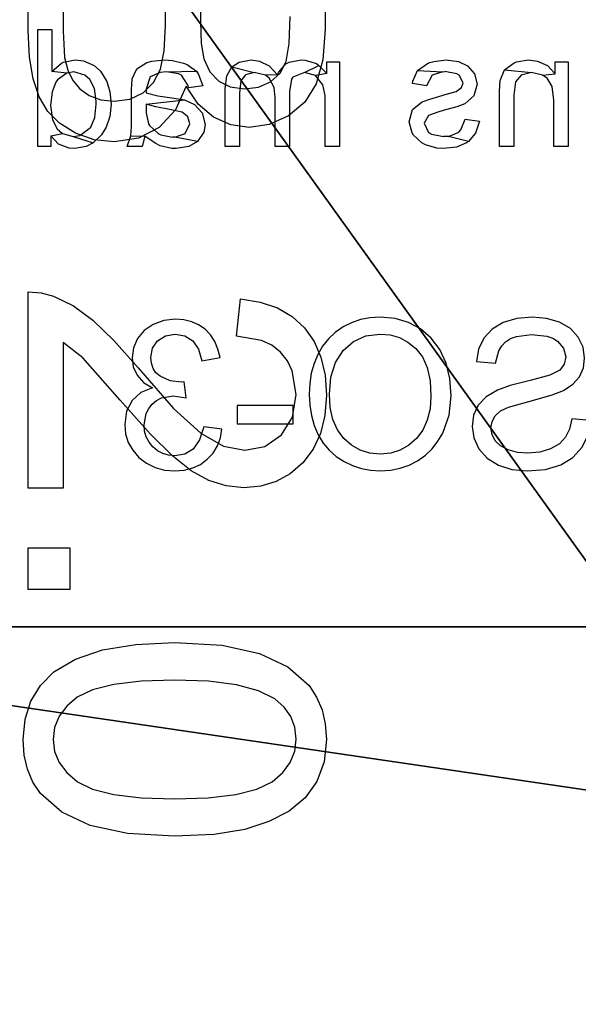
# Model space of a CAD drawing. Header units: millimetres. Extents: x 31 to 249, y 89 to 250.
# Tile 122 of 201: x 57.15 to 64.54, y 217.67 to 230.71. Entities that reach past the tile are written whole.
import ezdxf

# ---------------------------------------------------------------- set-up
doc = ezdxf.new("R2010")
doc.units = ezdxf.units.MM

# ---------------------------------------------------------------- blocks, each defined once
blk = doc.blocks.new('USB 2.0 CAT5 EXT')
for p, q in [((20.724, 10.624), (22.2, 10.624)), ((22.2, 10.624), (22.606, 10.594)), ((22.606, 10.594), (22.923, 10.504)), ((26.335, 10.476), (26.544, 10.567)), ((26.544, 10.567), (26.782, 10.622)), ((26.782, 10.622), (27.048, 10.64)), ((27.048, 10.64), (27.316, 10.62)), ((27.316, 10.62), (27.555, 10.561)), ((27.555, 10.561), (27.764, 10.463)), ((31.044, 10.51), (31.213, 10.582)), ((31.213, 10.582), (31.4, 10.625)), ((31.4, 10.625), (31.606, 10.64)), ((31.606, 10.64), (31.903, 10.608)), ((31.903, 10.608), (32.161, 10.512)), ((22.923, 10.504), (23.166, 10.353)), ((26.154, 10.349), (26.335, 10.476)), ((27.764, 10.463), (27.944, 10.326)), ((30.893, 10.409), (31.044, 10.51)), ((32.161, 10.512), (32.379, 10.357)), ((23.166, 10.353), (23.349, 10.137)), ((26.006, 10.187), (26.154, 10.349)), ((27.944, 10.326), (28.088, 10.16)), ((30.645, 10.13), (30.893, 10.409)), ((32.379, 10.357), (32.555, 10.145)), ((25.892, 9.992), (26.006, 10.187)), ((26.723, 10.188), (26.592, 10.122)), ((27.037, 10.24), (26.723, 10.188)), ((27.336, 10.191), (27.037, 10.24)), ((27.572, 10.043), (27.336, 10.191)), ((31.301, 10.17), (31.177, 10.082)), ((31.442, 10.223), (31.301, 10.17)), ((31.6, 10.24), (31.442, 10.223)), ((31.762, 10.22), (31.6, 10.24)), ((31.91, 10.16), (31.762, 10.22)), ((22.392, 10.146), (22.031, 10.16)), ((22.629, 10.105), (22.392, 10.146)), ((22.783, 10.026), (22.629, 10.105)), ((23.349, 10.137), (23.465, 9.883)), ((26.592, 10.122), (26.479, 10.031)), ((27.726, 9.823), (27.572, 10.043)), ((28.088, 10.16), (28.191, 9.975)), ((30.467, 9.753), (30.645, 10.13)), ((31.177, 10.082), (31.069, 9.958)), ((32.045, 10.061), (31.91, 10.16)), ((32.165, 9.921), (32.045, 10.061)), ((32.555, 10.145), (32.694, 9.879)), ((22.897, 9.901), (22.783, 10.026)), ((25.814, 9.763), (25.892, 9.992)), ((26.387, 9.916), (26.321, 9.781)), ((26.479, 10.031), (26.387, 9.916)), ((28.191, 9.975), (28.253, 9.771)), ((31.069, 9.958), (30.96, 9.741)), ((32.264, 9.72), (32.165, 9.921)), ((22.968, 9.74), (22.897, 9.901)), ((23.465, 9.883), (23.504, 9.618)), ((26.321, 9.781), (26.267, 9.451)), ((27.777, 9.559), (27.726, 9.823)), ((32.694, 9.879), (32.799, 9.56)), ((22.991, 9.556), (22.968, 9.74)), ((25.771, 9.502), (25.814, 9.763)), ((28.253, 9.771), (28.274, 9.548)), ((30.359, 9.26), (30.467, 9.753)), ((30.96, 9.741), (30.882, 9.447)), ((32.335, 9.439), (32.264, 9.72)), ((22.966, 9.367), (22.991, 9.556)), ((23.504, 9.618), (23.469, 9.373)), ((27.721, 9.277), (27.777, 9.559)), ((28.274, 9.548), (28.249, 9.314)), ((32.799, 9.56), (32.866, 9.155)), ((26.267, 9.451), (25.771, 9.502)), ((30.882, 9.447), (30.835, 9.077)), ((32.378, 9.075), (32.335, 9.439)), ((22.891, 9.213), (22.966, 9.367)), ((23.469, 9.373), (23.367, 9.143)), ((27.552, 8.978), (27.721, 9.277)), ((28.249, 9.314), (28.177, 9.084)), ((30.323, 8.63), (30.359, 9.26)), ((22.766, 9.095), (22.891, 9.213)), ((23.367, 9.143), (23.195, 8.942)), ((32.866, 9.155), (32.888, 8.63)), ((22.392, 8.983), (22.592, 9.017)), ((22.592, 9.017), (22.766, 9.095)), ((28.177, 9.084), (28.049, 8.85)), ((30.835, 9.077), (30.82, 8.63)), ((32.392, 8.63), (32.378, 9.075)), ((21.245, 8.971), (22.095, 8.971)), ((22.095, 8.971), (22.392, 8.983)), ((23.195, 8.942), (22.954, 8.783)), ((27.223, 8.616), (27.552, 8.978)), ((22.954, 8.783), (23.269, 8.642)), ((28.049, 8.85), (27.856, 8.604)), ((23.269, 8.642), (23.502, 8.427)), ((26.685, 8.145), (27.223, 8.616)), ((30.348, 8.115), (30.323, 8.63)), ((30.82, 8.63), (30.834, 8.187)), ((32.378, 8.188), (32.392, 8.63)), ((32.888, 8.63), (32.852, 8.005)), ((22.154, 8.507), (21.245, 8.507)), ((22.486, 8.491), (22.154, 8.507)), ((22.73, 8.441), (22.486, 8.491)), ((27.856, 8.604), (27.558, 8.304)), ((22.908, 8.351), (22.73, 8.441)), ((23.042, 8.213), (22.908, 8.351)), ((23.502, 8.427), (23.646, 8.152)), ((27.558, 8.304), (27.112, 7.911)), ((23.127, 8.037), (23.042, 8.213)), ((23.646, 8.152), (23.694, 7.831)), ((26.321, 7.827), (26.685, 8.145)), ((30.421, 7.677), (30.348, 8.115)), ((30.834, 8.187), (30.876, 7.824)), ((32.335, 7.826), (32.378, 8.188)), ((23.155, 7.831), (23.127, 8.037)), ((32.852, 8.005), (32.746, 7.513)), ((23.135, 7.654), (23.155, 7.831)), ((23.694, 7.831), (23.665, 7.564)), ((26.054, 7.549), (26.321, 7.827)), ((27.112, 7.911), (26.554, 7.416)), ((30.876, 7.824), (30.947, 7.542)), ((32.264, 7.544), (32.335, 7.826)), ((23.077, 7.5), (23.135, 7.654)), ((23.665, 7.564), (23.577, 7.317)), ((30.542, 7.316), (30.421, 7.677)), ((22.989, 7.373), (23.077, 7.5)), ((25.865, 7.29), (26.054, 7.549)), ((30.947, 7.542), (31.046, 7.341)), ((32.165, 7.343), (32.264, 7.544)), ((32.746, 7.513), (32.568, 7.136)), ((22.879, 7.281), (22.989, 7.373)), ((23.577, 7.317), (23.447, 7.107)), ((26.554, 7.416), (26.35, 7.155)), ((30.712, 7.032), (30.542, 7.316)), ((31.046, 7.341), (31.166, 7.201)), ((32.045, 7.202), (32.165, 7.343)), ((22.224, 7.155), (22.578, 7.174)), ((22.578, 7.174), (22.743, 7.217)), ((22.743, 7.217), (22.879, 7.281)), ((25.736, 7.026), (25.865, 7.29)), ((29.068, 6.691), (29.068, 7.241)), ((29.068, 7.241), (29.618, 7.241)), ((29.618, 7.241), (29.618, 6.691)), ((31.166, 7.201), (31.299, 7.101)), ((31.912, 7.101), (32.045, 7.202)), ((21.245, 7.155), (22.224, 7.155)), ((23.447, 7.107), (23.289, 6.951)), ((26.35, 7.155), (28.279, 7.155)), ((28.279, 7.155), (28.279, 6.691)), ((31.299, 7.101), (31.446, 7.041)), ((31.446, 7.041), (31.606, 7.021)), ((31.606, 7.021), (31.765, 7.041)), ((31.765, 7.041), (31.912, 7.101)), ((32.568, 7.136), (32.321, 6.856)), ((23.289, 6.951), (23.096, 6.838)), ((25.691, 6.862), (25.736, 7.026)), ((30.89, 6.853), (30.712, 7.032)), ((23.096, 6.838), (22.858, 6.757)), ((25.679, 6.691), (25.691, 6.862)), ((31.098, 6.726), (30.89, 6.853)), ((32.321, 6.856), (32.17, 6.754)), ((22.224, 6.691), (20.724, 6.691)), ((22.57, 6.707), (22.224, 6.691)), ((22.858, 6.757), (22.57, 6.707)), ((28.279, 6.691), (25.679, 6.691)), ((29.618, 6.691), (29.068, 6.691)), ((31.337, 6.649), (31.098, 6.726)), ((31.606, 6.624), (31.337, 6.649)), ((32, 6.682), (31.812, 6.638)), ((32.17, 6.754), (32, 6.682)), ((31.812, 6.638), (31.606, 6.624))]:
    blk.add_line(p, q)
blk = doc.blocks.new('USB-ISO-3')
for p, q in [((0.216, 0.865), (0.216, 2.001)), ((0.216, 2.001), (0.476, 2.001)), ((0.476, 2.001), (0.476, 0.867)), ((1.502, 2.001), (1.763, 2.001)), ((1.502, 0.867), (1.502, 2.001)), ((1.763, 2.001), (1.763, 0.865)), ((2.371, 1.885), (2.514, 1.968)), ((2.514, 1.968), (2.685, 2.018)), ((2.685, 2.018), (2.875, 2.035)), ((2.875, 2.035), (3.08, 2.017)), ((3.08, 2.017), (3.26, 1.964)), ((3.26, 1.964), (3.408, 1.877)), ((4.017, 0.035), (4.017, 2.001)), ((4.017, 2.001), (4.755, 2.001)), ((4.755, 2.001), (4.958, 1.986)), ((4.958, 1.986), (5.117, 1.942)), ((6.82, 0.035), (6.82, 2.001)), ((6.82, 2.001), (7.08, 2.001)), ((7.08, 2.001), (7.08, 0.035)), ((7.714, 1.885), (7.856, 1.968)), ((7.856, 1.968), (8.028, 2.018)), ((8.028, 2.018), (8.217, 2.035)), ((8.217, 2.035), (8.423, 2.017)), ((8.423, 2.017), (8.603, 1.964)), ((8.603, 1.964), (8.751, 1.877)), ((9.696, 1.88), (9.856, 1.967)), ((9.856, 1.967), (10.035, 2.019)), ((10.035, 2.019), (10.233, 2.036)), ((10.233, 2.036), (10.366, 2.028)), ((10.366, 2.028), (10.492, 2.004)), ((10.492, 2.004), (10.612, 1.963)), ((10.612, 1.963), (10.724, 1.906)), ((12.635, 1.934), (12.727, 1.976)), ((12.727, 1.976), (12.83, 2.001)), ((12.83, 2.001), (12.942, 2.009)), ((12.942, 2.009), (13.096, 1.992)), ((13.096, 1.992), (13.238, 1.94)), ((2.267, 1.771), (2.371, 1.885)), ((3.408, 1.877), (3.517, 1.757)), ((5.117, 1.942), (5.238, 1.866)), ((5.238, 1.866), (5.33, 1.758)), ((7.61, 1.771), (7.714, 1.885)), ((8.751, 1.877), (8.86, 1.757)), ((9.555, 1.759), (9.696, 1.88)), ((10.724, 1.906), (10.827, 1.835)), ((10.827, 1.835), (10.917, 1.75)), ((12.48, 1.802), (12.551, 1.876)), ((12.551, 1.876), (12.635, 1.934)), ((13.238, 1.94), (13.358, 1.859)), ((13.358, 1.859), (13.445, 1.752)), ((2.204, 1.637), (2.267, 1.771)), ((2.541, 1.719), (2.46, 1.624)), ((2.603, 1.757), (2.541, 1.719)), ((2.681, 1.784), (2.603, 1.757)), ((2.885, 1.805), (2.681, 1.784)), ((3.084, 1.782), (2.885, 1.805)), ((3.163, 1.752), (3.084, 1.782)), ((3.228, 1.71), (3.163, 1.752)), ((3.28, 1.657), (3.228, 1.71)), ((3.517, 1.757), (3.586, 1.611)), ((4.671, 1.769), (4.278, 1.769)), ((4.278, 1.769), (4.278, 1.175)), ((4.851, 1.762), (4.671, 1.769)), ((4.97, 1.742), (4.851, 1.762)), ((5.047, 1.703), (4.97, 1.742)), ((5.104, 1.64), (5.047, 1.703)), ((5.33, 1.758), (5.388, 1.631)), ((7.546, 1.637), (7.61, 1.771)), ((7.884, 1.719), (7.803, 1.624)), ((7.946, 1.757), (7.884, 1.719)), ((8.024, 1.784), (7.946, 1.757)), ((8.228, 1.805), (8.024, 1.784)), ((8.427, 1.782), (8.228, 1.805)), ((8.506, 1.752), (8.427, 1.782)), ((8.571, 1.71), (8.506, 1.752)), ((8.623, 1.657), (8.571, 1.71)), ((8.86, 1.757), (8.929, 1.611)), ((9.44, 1.607), (9.555, 1.759)), ((9.864, 1.705), (9.759, 1.622)), ((9.978, 1.765), (9.864, 1.705)), ((10.101, 1.8), (9.978, 1.765)), ((10.235, 1.812), (10.101, 1.8)), ((10.42, 1.788), (10.235, 1.812)), ((10.586, 1.714), (10.42, 1.788)), ((10.723, 1.595), (10.586, 1.714)), ((10.917, 1.75), (10.994, 1.653)), ((12.379, 1.614), (12.423, 1.715)), ((12.423, 1.715), (12.48, 1.802)), ((12.712, 1.722), (12.635, 1.612)), ((12.818, 1.789), (12.712, 1.722)), ((12.947, 1.811), (12.818, 1.789)), ((13.076, 1.789), (12.947, 1.811)), ((13.179, 1.724), (13.076, 1.789)), ((13.246, 1.625), (13.179, 1.724)), ((13.445, 1.752), (13.499, 1.629)), ((2.182, 1.493), (2.204, 1.637)), ((2.46, 1.624), (2.433, 1.51)), ((3.32, 1.592), (3.28, 1.657)), ((3.364, 1.429), (3.32, 1.592)), ((3.586, 1.611), (3.614, 1.447)), ((5.139, 1.56), (5.104, 1.64)), ((5.388, 1.631), (5.407, 1.498)), ((7.525, 1.493), (7.546, 1.637)), ((7.803, 1.624), (7.776, 1.51)), ((8.663, 1.592), (8.623, 1.657)), ((8.707, 1.429), (8.663, 1.592)), ((8.929, 1.611), (8.956, 1.447)), ((9.357, 1.429), (9.44, 1.607)), ((9.759, 1.622), (9.672, 1.512)), ((10.823, 1.436), (10.723, 1.595)), ((10.994, 1.653), (11.058, 1.543)), ((12.35, 1.5), (12.379, 1.614)), ((12.635, 1.612), (12.592, 1.457)), ((13.269, 1.504), (13.246, 1.625)), ((13.499, 1.629), (13.517, 1.498)), ((2.2, 1.364), (2.182, 1.493)), ((2.433, 1.51), (2.452, 1.414)), ((3.614, 1.447), (3.364, 1.429)), ((5.138, 1.373), (5.151, 1.467)), ((5.151, 1.467), (5.139, 1.56)), ((5.407, 1.498), (5.39, 1.376)), ((7.542, 1.364), (7.525, 1.493)), ((7.776, 1.51), (7.795, 1.414)), ((8.956, 1.447), (8.707, 1.429)), ((9.672, 1.512), (9.61, 1.369)), ((10.884, 1.242), (10.823, 1.436)), ((11.058, 1.543), (11.108, 1.423)), ((12.592, 1.457), (12.35, 1.5)), ((13.261, 1.425), (13.269, 1.504)), ((13.517, 1.498), (13.5, 1.377)), ((2.252, 1.248), (2.2, 1.364)), ((2.452, 1.414), (2.51, 1.336)), ((2.51, 1.336), (2.645, 1.267)), ((5.101, 1.296), (5.138, 1.373)), ((5.39, 1.376), (5.339, 1.261)), ((7.594, 1.248), (7.542, 1.364)), ((7.795, 1.414), (7.852, 1.336)), ((7.852, 1.336), (7.988, 1.267)), ((9.308, 1.224), (9.357, 1.429)), ((9.61, 1.369), (9.572, 1.195)), ((11.108, 1.423), (11.144, 1.295)), ((13.2, 1.301), (13.238, 1.358)), ((13.238, 1.358), (13.261, 1.425)), ((13.5, 1.377), (13.449, 1.266)), ((2.339, 1.148), (2.252, 1.248)), ((2.645, 1.267), (2.902, 1.196)), ((2.902, 1.196), (3.17, 1.129)), ((4.278, 1.175), (4.703, 1.175)), ((4.703, 1.175), (4.851, 1.181)), ((4.851, 1.181), (4.951, 1.198)), ((4.951, 1.198), (5.038, 1.237)), ((5.038, 1.237), (5.101, 1.296)), ((5.339, 1.261), (5.253, 1.16)), ((7.681, 1.148), (7.594, 1.248)), ((7.988, 1.267), (8.245, 1.196)), ((8.245, 1.196), (8.512, 1.129)), ((9.292, 0.993), (9.308, 1.224)), ((9.572, 1.195), (9.56, 0.989)), ((10.904, 1.017), (10.884, 1.242)), ((11.144, 1.295), (11.165, 1.159)), ((12.802, 0.966), (12.829, 1.178)), ((12.829, 1.178), (12.868, 1.175)), ((12.868, 1.175), (13.014, 1.195)), ((13.014, 1.195), (13.146, 1.256)), ((13.146, 1.256), (13.2, 1.301)), ((13.449, 1.266), (13.364, 1.172)), ((2.461, 1.065), (2.339, 1.148)), ((2.611, 1.006), (2.461, 1.065)), ((3.17, 1.129), (3.337, 1.07)), ((3.337, 1.07), (3.487, 0.981)), ((5.253, 1.16), (5.132, 1.081)), ((5.132, 1.081), (5.29, 1.01)), ((7.804, 1.065), (7.681, 1.148)), ((7.953, 1.006), (7.804, 1.065)), ((8.512, 1.129), (8.68, 1.07)), ((8.68, 1.07), (8.829, 0.981)), ((11.165, 1.159), (11.172, 1.015)), ((13.364, 1.172), (13.246, 1.1)), ((13.246, 1.1), (13.401, 1.038)), ((2.841, 0.942), (2.611, 1.006)), ((3.191, 0.846), (2.841, 0.942)), ((3.487, 0.981), (3.591, 0.87)), ((4.732, 0.943), (4.278, 0.943)), ((4.278, 0.943), (4.278, 0.267)), ((4.898, 0.935), (4.732, 0.943)), ((5.02, 0.91), (4.898, 0.935)), ((5.29, 1.01), (5.406, 0.903)), ((8.184, 0.942), (7.953, 1.006)), ((8.534, 0.846), (8.184, 0.942)), ((8.829, 0.981), (8.934, 0.87)), ((9.32, 0.74), (9.292, 0.993)), ((9.56, 0.989), (9.572, 0.82)), ((10.892, 0.838), (10.904, 1.017)), ((11.172, 1.015), (11.165, 0.87)), ((12.973, 0.993), (12.802, 0.966)), ((13.125, 0.966), (12.973, 0.993)), ((13.191, 0.932), (13.125, 0.966)), ((13.249, 0.885), (13.191, 0.932)), ((13.401, 1.038), (13.517, 0.933)), ((13.517, 0.933), (13.59, 0.79)), ((0.235, 0.586), (0.216, 0.865)), ((0.476, 0.867), (0.488, 0.644)), ((1.495, 0.696), (1.502, 0.867)), ((1.763, 0.865), (1.746, 0.599)), ((3.297, 0.794), (3.191, 0.846)), ((3.368, 0.73), (3.297, 0.794)), ((3.591, 0.87), (3.652, 0.739)), ((5.109, 0.865), (5.02, 0.91)), ((5.176, 0.796), (5.109, 0.865)), ((5.219, 0.708), (5.176, 0.796)), ((5.406, 0.903), (5.478, 0.765)), ((5.736, 0.625), (5.736, 0.868)), ((5.736, 0.868), (6.478, 0.868)), ((6.478, 0.868), (6.478, 0.625)), ((8.64, 0.794), (8.534, 0.846)), ((8.711, 0.73), (8.64, 0.794)), ((8.934, 0.87), (8.995, 0.739)), ((9.572, 0.82), (9.608, 0.671)), ((10.857, 0.68), (10.892, 0.838)), ((11.165, 0.87), (11.142, 0.732)), ((11.383, 0.625), (11.383, 0.868)), ((11.383, 0.868), (12.125, 0.868)), ((12.125, 0.868), (12.125, 0.625)), ((13.296, 0.827), (13.249, 0.885)), ((13.33, 0.762), (13.296, 0.827)), ((13.59, 0.79), (13.614, 0.616)), ((1.472, 0.556), (1.495, 0.696)), ((2.107, 0.667), (2.353, 0.688)), ((2.137, 0.48), (2.107, 0.667)), ((2.353, 0.688), (2.382, 0.554)), ((3.408, 0.655), (3.368, 0.73)), ((3.422, 0.569), (3.408, 0.655)), ((3.652, 0.739), (3.673, 0.59)), ((5.233, 0.605), (5.219, 0.708)), ((5.478, 0.765), (5.502, 0.605)), ((7.45, 0.667), (7.696, 0.688)), ((7.48, 0.48), (7.45, 0.667)), ((7.696, 0.688), (7.725, 0.554)), ((8.751, 0.655), (8.711, 0.73)), ((8.765, 0.569), (8.751, 0.655)), ((8.995, 0.739), (9.015, 0.59)), ((9.404, 0.502), (9.32, 0.74)), ((9.608, 0.671), (9.668, 0.54)), ((10.797, 0.545), (10.857, 0.68)), ((11.142, 0.732), (11.104, 0.602)), ((13.357, 0.61), (13.33, 0.762)), ((0.291, 0.372), (0.235, 0.586)), ((0.488, 0.644), (0.524, 0.489)), ((1.434, 0.446), (1.472, 0.556)), ((1.746, 0.599), (1.696, 0.394)), ((2.382, 0.554), (2.434, 0.446)), ((3.408, 0.481), (3.422, 0.569)), ((3.673, 0.59), (3.65, 0.438)), ((5.223, 0.517), (5.233, 0.605)), ((5.502, 0.605), (5.488, 0.472)), ((6.478, 0.625), (5.736, 0.625)), ((7.725, 0.554), (7.777, 0.446)), ((8.751, 0.481), (8.765, 0.569)), ((9.015, 0.59), (8.993, 0.438)), ((9.668, 0.54), (9.751, 0.429)), ((10.714, 0.431), (10.797, 0.545)), ((11.104, 0.602), (11.052, 0.48)), ((12.125, 0.625), (11.383, 0.625)), ((12.326, 0.554), (12.567, 0.586)), ((12.347, 0.437), (12.326, 0.554)), ((12.567, 0.586), (12.624, 0.41)), ((13.328, 0.45), (13.35, 0.527)), ((13.35, 0.527), (13.357, 0.61)), ((13.614, 0.616), (13.602, 0.492)), ((0.524, 0.489), (0.589, 0.381)), ((1.38, 0.366), (1.434, 0.446)), ((1.696, 0.394), (1.655, 0.311)), ((2.215, 0.313), (2.137, 0.48)), ((2.434, 0.446), (2.515, 0.36)), ((3.296, 0.331), (3.366, 0.4)), ((3.366, 0.4), (3.408, 0.481)), ((3.65, 0.438), (3.583, 0.294)), ((5.15, 0.376), (5.194, 0.439)), ((5.194, 0.439), (5.223, 0.517)), ((5.488, 0.472), (5.444, 0.348)), ((7.558, 0.313), (7.48, 0.48)), ((7.777, 0.446), (7.858, 0.36)), ((8.639, 0.331), (8.709, 0.4)), ((8.709, 0.4), (8.751, 0.481)), ((8.993, 0.438), (8.926, 0.294)), ((9.467, 0.392), (9.404, 0.502)), ((9.544, 0.294), (9.467, 0.392)), ((9.751, 0.429), (9.853, 0.339)), ((10.613, 0.34), (10.714, 0.431)), ((11.052, 0.48), (10.985, 0.369)), ((12.387, 0.331), (12.347, 0.437)), ((12.624, 0.41), (12.709, 0.29)), ((13.291, 0.38), (13.328, 0.45)), ((13.602, 0.492), (13.567, 0.378)), ((0.335, 0.287), (0.291, 0.372)), ((0.391, 0.213), (0.335, 0.287)), ((0.589, 0.381), (0.687, 0.302)), ((0.687, 0.302), (0.816, 0.253)), ((1.104, 0.244), (1.217, 0.269)), ((1.217, 0.269), (1.309, 0.309)), ((1.309, 0.309), (1.38, 0.366)), ((1.655, 0.311), (1.601, 0.236)), ((2.337, 0.177), (2.215, 0.313)), ((2.515, 0.36), (2.632, 0.293)), ((2.632, 0.293), (2.774, 0.249)), ((3.074, 0.246), (3.197, 0.279)), ((3.197, 0.279), (3.296, 0.331)), ((3.583, 0.294), (3.473, 0.171)), ((4.278, 0.267), (4.767, 0.267)), ((4.767, 0.267), (4.944, 0.276)), ((4.944, 0.276), (5.027, 0.298)), ((5.027, 0.298), (5.095, 0.33)), ((5.095, 0.33), (5.15, 0.376)), ((5.444, 0.348), (5.379, 0.243)), ((7.68, 0.177), (7.558, 0.313)), ((7.858, 0.36), (7.975, 0.293)), ((7.975, 0.293), (8.117, 0.249)), ((8.416, 0.246), (8.539, 0.279)), ((8.539, 0.279), (8.639, 0.331)), ((8.926, 0.294), (8.816, 0.171)), ((9.633, 0.209), (9.544, 0.294)), ((9.853, 0.339), (9.967, 0.275)), ((9.967, 0.275), (10.093, 0.237)), ((10.371, 0.237), (10.498, 0.276)), ((10.498, 0.276), (10.613, 0.34)), ((10.906, 0.273), (10.814, 0.191)), ((10.985, 0.369), (10.906, 0.273)), ((12.445, 0.237), (12.387, 0.331)), ((12.709, 0.29), (12.82, 0.223)), ((13.109, 0.229), (13.178, 0.266)), ((13.178, 0.266), (13.24, 0.318)), ((13.24, 0.318), (13.291, 0.38)), ((13.508, 0.274), (13.426, 0.179)), ((13.567, 0.378), (13.508, 0.274)), ((0.46, 0.15), (0.391, 0.213)), ((0.542, 0.097), (0.46, 0.15)), ((0.816, 0.253), (0.971, 0.236)), ((0.971, 0.236), (1.104, 0.244)), ((1.601, 0.236), (1.453, 0.111)), ((2.498, 0.079), (2.337, 0.177)), ((2.774, 0.249), (2.934, 0.235)), ((2.934, 0.235), (3.074, 0.246)), ((3.473, 0.171), (3.325, 0.078)), ((5.3, 0.165), (5.203, 0.108)), ((5.379, 0.243), (5.3, 0.165)), ((7.841, 0.079), (7.68, 0.177)), ((8.117, 0.249), (8.276, 0.235)), ((8.276, 0.235), (8.416, 0.246)), ((8.816, 0.171), (8.667, 0.078)), ((9.736, 0.135), (9.633, 0.209)), ((9.849, 0.077), (9.736, 0.135)), ((10.093, 0.237), (10.231, 0.224)), ((10.231, 0.224), (10.371, 0.237)), ((10.814, 0.191), (10.71, 0.123)), ((12.521, 0.154), (12.445, 0.237)), ((12.612, 0.087), (12.521, 0.154)), ((12.82, 0.223), (12.952, 0.2)), ((12.952, 0.2), (13.034, 0.207)), ((13.034, 0.207), (13.109, 0.229)), ((13.426, 0.179), (13.326, 0.101)), ((0.636, 0.055), (0.542, 0.097)), ((0.743, 0.025), (0.636, 0.055)), ((0.994, 0.001), (0.743, 0.025)), ((1.129, 0.008), (0.994, 0.001)), ((1.251, 0.029), (1.129, 0.008)), ((1.359, 0.063), (1.251, 0.029)), ((1.453, 0.111), (1.359, 0.063)), ((2.7, 0.021), (2.498, 0.079)), ((2.946, 0.001), (2.7, 0.021)), ((3.146, 0.021), (2.946, 0.001)), ((3.325, 0.078), (3.146, 0.021)), ((4.767, 0.035), (4.017, 0.035)), ((4.94, 0.043), (4.767, 0.035)), ((5.085, 0.068), (4.94, 0.043)), ((5.203, 0.108), (5.085, 0.068)), ((7.08, 0.035), (6.82, 0.035)), ((8.043, 0.021), (7.841, 0.079)), ((8.288, 0.001), (8.043, 0.021)), ((8.488, 0.021), (8.288, 0.001)), ((8.667, 0.078), (8.488, 0.021)), ((9.969, 0.035), (9.849, 0.077)), ((10.097, 0.01), (9.969, 0.035)), ((10.232, 0.001), (10.097, 0.01)), ((10.358, 0.009), (10.232, 0.001)), ((10.48, 0.032), (10.358, 0.009)), ((10.597, 0.07), (10.48, 0.032)), ((10.71, 0.123), (10.597, 0.07)), ((12.714, 0.039), (12.612, 0.087)), ((12.827, 0.01), (12.714, 0.039)), ((12.951, 0), (12.827, 0.01)), ((13.088, 0.011), (12.951, 0)), ((13.213, 0.045), (13.088, 0.011)), ((13.326, 0.101), (13.213, 0.045))]:
    blk.add_line(p, q)
blk = doc.blocks.new('Group#10')
at = {"color": 164}
for p, q in [((32.621, 13.867), (32.621, 13.678)), ((33.743, 13.867), (32.621, 13.867)), ((33.743, 13.697), (33.743, 13.867)), ((33.568, 13.53), (33.584, 13.697)), ((33.694, 13.595), (33.584, 13.697)), ((33.584, 13.697), (33.743, 13.697)), ((32.621, 13.678), (33.235, 13.678)), ((33.235, 13.678), (33.417, 13.655)), ((33.417, 13.655), (33.527, 13.591)), ((33.527, 13.591), (33.568, 13.53)), ((33.754, 13.462), (33.694, 13.595)), ((33.568, 13.53), (33.603, 13.382)), ((33.769, 13.34), (33.754, 13.462)), ((33.603, 13.382), (33.568, 13.246)), ((33.637, 13.026), (33.603, 13.382)), ((33.743, 13.185), (33.769, 13.34)), ((33.477, 13.17), (33.303, 13.147)), ((33.568, 13.246), (33.477, 13.17)), ((33.731, 13.155), (33.743, 13.185)), ((33.303, 13.147), (32.621, 13.147)), ((32.621, 13.147), (32.621, 12.958)), ((33.637, 13.026), (33.731, 13.155)), ((32.621, 12.958), (33.311, 12.958)), ((33.311, 12.958), (33.349, 12.958)), ((33.349, 12.958), (33.496, 12.969)), ((33.496, 12.969), (33.637, 13.026)), ((32.958, 12.696), (32.799, 12.643)), ((32.985, 12.506), (32.958, 12.696)), ((33.447, 12.662), (33.295, 12.62)), ((33.584, 12.628), (33.447, 12.662)), ((32.67, 12.522), (32.613, 12.389)), ((32.689, 12.548), (32.67, 12.522)), ((32.799, 12.643), (32.689, 12.548)), ((32.689, 12.548), (32.757, 12.283)), ((33.295, 12.62), (33.189, 12.499)), ((33.69, 12.537), (33.584, 12.628)), ((33.747, 12.415), (33.69, 12.537)), ((32.613, 12.389), (32.598, 12.214)), ((32.757, 12.283), (32.814, 12.419)), ((32.814, 12.419), (32.844, 12.449)), ((32.844, 12.449), (32.985, 12.506)), ((33.148, 12.393), (33.098, 12.211)), ((33.189, 12.499), (33.148, 12.393)), ((33.349, 12.385), (33.402, 12.457)), ((33.402, 12.457), (33.466, 12.48)), ((33.466, 12.48), (33.568, 12.423)), ((33.568, 12.423), (33.584, 12.396)), ((33.584, 12.396), (33.614, 12.237)), ((33.769, 12.252), (33.747, 12.415)), ((32.757, 12.283), (32.753, 12.218)), ((33.311, 12.241), (33.349, 12.385)), ((32.598, 12.214), (32.602, 12.127)), ((32.602, 12.127), (32.643, 11.979)), ((32.784, 12.059), (32.753, 12.218)), ((33.079, 12.142), (33.034, 12.017)), ((33.098, 12.211), (33.079, 12.142)), ((33.25, 12.036), (33.303, 12.214)), ((33.303, 12.214), (33.311, 12.241)), ((33.61, 12.207), (33.565, 12.067)), ((33.61, 12.207), (33.614, 12.237)), ((33.629, 11.873), (33.61, 12.207)), ((33.75, 12.089), (33.769, 12.252)), ((32.806, 12.021), (32.784, 12.059)), ((32.931, 11.96), (32.806, 12.021)), ((33.034, 12.017), (32.931, 11.96)), ((33.216, 11.934), (33.25, 12.036)), ((33.565, 12.067), (33.428, 11.991)), ((33.629, 11.873), (33.731, 12.017)), ((33.731, 12.017), (33.75, 12.089)), ((32.643, 11.979), (32.67, 11.93)), ((32.67, 11.93), (32.772, 11.82)), ((33.113, 11.809), (33.216, 11.934)), ((33.428, 11.991), (33.455, 11.805)), ((33.489, 11.813), (33.629, 11.873)), ((32.772, 11.82), (32.803, 11.801)), ((32.803, 11.801), (32.95, 11.763)), ((32.95, 11.763), (33.113, 11.809)), ((33.455, 11.805), (33.489, 11.813)), ((33.743, 10.842), (32.621, 10.842)), ((32.621, 10.842), (32.621, 10.652)), ((33.743, 10.675), (33.743, 10.842)), ((32.621, 10.652), (33.204, 10.652)), ((33.204, 10.652), (33.299, 10.649)), ((33.299, 10.649), (33.44, 10.622)), ((33.44, 10.622), (33.561, 10.523)), ((33.587, 10.675), (33.561, 10.523)), ((33.587, 10.675), (33.743, 10.675)), ((33.697, 10.565), (33.587, 10.675)), ((33.603, 10.376), (33.697, 10.565)), ((33.72, 10.535), (33.697, 10.565)), ((33.561, 10.523), (33.603, 10.376)), ((33.766, 10.387), (33.72, 10.535)), ((33.603, 10.376), (33.542, 10.224)), ((33.739, 10.175), (33.769, 10.334)), ((33.769, 10.334), (33.766, 10.387)), ((32.621, 10.178), (32.621, 9.989)), ((33.349, 10.178), (32.621, 10.178)), ((33.512, 10.205), (33.349, 10.178)), ((33.542, 10.224), (33.512, 10.205)), ((33.716, 10.129), (33.739, 10.175)), ((33.603, 10.031), (33.716, 10.129)), ((32.621, 9.989), (33.273, 9.989)), ((33.273, 9.989), (33.405, 9.974)), ((33.405, 9.974), (33.527, 9.909)), ((33.527, 9.909), (33.565, 9.86)), ((33.572, 10.019), (33.565, 9.86)), ((33.572, 10.019), (33.603, 10.031)), ((33.69, 9.909), (33.572, 10.019)), ((33.754, 9.78), (33.69, 9.909)), ((33.565, 9.86), (33.603, 9.712)), ((33.769, 9.67), (33.754, 9.78)), ((33.603, 9.712), (33.572, 9.598)), ((33.678, 9.416), (33.603, 9.712)), ((33.739, 9.511), (33.769, 9.67)), ((33.493, 9.534), (33.33, 9.515)), ((33.572, 9.598), (33.493, 9.534)), ((33.33, 9.515), (32.621, 9.515)), ((32.621, 9.515), (32.621, 9.325)), ((33.557, 9.348), (33.678, 9.416)), ((33.678, 9.416), (33.739, 9.511)), ((32.621, 9.325), (33.39, 9.325)), ((33.39, 9.325), (33.557, 9.348)), ((32.814, 9.045), (32.689, 8.961)), ((32.916, 9.06), (32.814, 9.045)), ((33.068, 9.022), (32.916, 9.06)), ((33.178, 8.923), (33.068, 9.022)), ((33.424, 9.03), (33.398, 8.844)), ((33.576, 8.973), (33.424, 9.03)), ((32.689, 8.961), (32.621, 8.844)), ((32.689, 8.961), (32.746, 8.662)), ((33.239, 8.787), (33.178, 8.923)), ((33.618, 8.946), (33.576, 8.973)), ((33.61, 8.552), (33.618, 8.946)), ((33.709, 8.825), (33.618, 8.946)), ((32.621, 8.844), (32.598, 8.677)), ((32.746, 8.662), (32.795, 8.798)), ((32.795, 8.798), (32.924, 8.859)), ((32.924, 8.859), (33.015, 8.832)), ((33.015, 8.832), (33.076, 8.757)), ((33.076, 8.757), (33.113, 8.59)), ((33.185, 8.283), (33.239, 8.787)), ((33.269, 8.62), (33.239, 8.787)), ((33.398, 8.844), (33.443, 8.829)), ((33.443, 8.829), (33.565, 8.749)), ((33.565, 8.749), (33.584, 8.711)), ((33.728, 8.776), (33.709, 8.825)), ((33.762, 8.631), (33.728, 8.776)), ((32.598, 8.677), (32.598, 8.62)), ((32.598, 8.62), (32.632, 8.468)), ((32.746, 8.662), (32.746, 8.631)), ((32.776, 8.476), (32.746, 8.631)), ((33.295, 8.434), (33.269, 8.62)), ((33.584, 8.711), (33.61, 8.552)), ((33.769, 8.522), (33.762, 8.631)), ((32.795, 8.438), (32.776, 8.476)), ((33.113, 8.59), (33.148, 8.408)), ((33.61, 8.552), (33.603, 8.465)), ((33.754, 8.355), (33.769, 8.522)), ((32.632, 8.468), (32.666, 8.4)), ((32.666, 8.4), (32.761, 8.264)), ((32.901, 8.324), (32.795, 8.438)), ((33.148, 8.408), (33.185, 8.283)), ((33.333, 8.283), (33.295, 8.434)), ((33.603, 8.465), (33.546, 8.332)), ((33.735, 8.29), (33.754, 8.355)), ((32.761, 8.264), (32.621, 8.226)), ((32.621, 8.226), (32.621, 8.029)), ((32.765, 8.078), (32.761, 8.264)), ((32.924, 8.313), (32.901, 8.324)), ((33.068, 8.283), (32.924, 8.313)), ((33.113, 8.283), (33.068, 8.283)), ((33.185, 8.283), (33.113, 8.283)), ((33.383, 8.279), (33.333, 8.283)), ((33.546, 8.332), (33.383, 8.279)), ((33.652, 8.158), (33.735, 8.29)), ((32.765, 8.078), (32.886, 8.086)), ((32.886, 8.086), (33.091, 8.089)), ((33.091, 8.089), (33.345, 8.089)), ((33.345, 8.089), (33.371, 8.089)), ((33.371, 8.089), (33.519, 8.097)), ((33.519, 8.097), (33.652, 8.158)), ((32.621, 8.029), (32.765, 8.078)), ((32.878, 7.752), (32.776, 7.691)), ((33.019, 7.801), (32.878, 7.752)), ((33.182, 7.816), (33.019, 7.801)), ((33.345, 7.801), (33.182, 7.816)), ((33.485, 7.759), (33.345, 7.801)), ((33.622, 7.676), (33.485, 7.759)), ((32.67, 7.581), (32.624, 7.486)), ((32.776, 7.691), (32.67, 7.581)), ((32.753, 7.316), (32.67, 7.581)), ((32.878, 7.547), (33.007, 7.6)), ((33.007, 7.6), (33.182, 7.619)), ((33.182, 7.619), (33.223, 7.619)), ((33.223, 7.619), (33.39, 7.596)), ((33.39, 7.596), (33.508, 7.536)), ((33.697, 7.593), (33.622, 7.676)), ((33.758, 7.452), (33.697, 7.593)), ((32.624, 7.486), (32.598, 7.335)), ((32.768, 7.403), (32.859, 7.528)), ((32.859, 7.528), (32.878, 7.547)), ((33.508, 7.536), (33.568, 7.468)), ((33.568, 7.468), (33.61, 7.323)), ((33.769, 7.342), (33.758, 7.452)), ((32.598, 7.335), (32.602, 7.263)), ((32.753, 7.316), (32.768, 7.403)), ((32.795, 7.172), (32.753, 7.316)), ((33.61, 7.323), (33.595, 7.229)), ((33.739, 7.187), (33.769, 7.342)), ((32.602, 7.263), (32.655, 7.122)), ((32.765, 7.02), (32.795, 7.172)), ((32.856, 7.104), (32.795, 7.172)), ((33.595, 7.229), (33.504, 7.107)), ((33.595, 7.229), (33.614, 7.031)), ((33.728, 7.16), (33.739, 7.187)), ((32.655, 7.122), (32.765, 7.02)), ((32.977, 7.043), (32.856, 7.104)), ((33.167, 7.016), (32.977, 7.043)), ((33.474, 7.085), (33.345, 7.035)), ((33.504, 7.107), (33.474, 7.085)), ((33.614, 7.031), (33.728, 7.16)), ((32.621, 7.02), (32.621, 6.846)), ((32.765, 7.02), (32.621, 7.02)), ((33.345, 7.035), (33.167, 7.016)), ((34.171, 7.031), (33.614, 7.031)), ((34.171, 6.846), (34.171, 7.031)), ((32.621, 6.846), (34.171, 6.846))]:
    blk.add_line(p, q, dxfattribs=at)
blk = doc.blocks.new('Group#5')
blk.add_line((13.042, 0, 3.687), (13.042, 0, 33.687))
at = {"extrusion": (5.63993e-15, -1, 2.31611e-23), "rotation": 269.9999979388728}
blk.add_blockref('USB-ISO-3', (15.105, 25.904), dxfattribs=at)
at = {"extrusion": (6.17596e-15, -1, 1.49006e-08), "rotation": 359.9999979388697}
blk.add_blockref('Group#10', (-13.222, 4.293, 0), dxfattribs=at)
at = {"color": 18}
mesh = blk.add_polyface(dxfattribs=at)
corners = [(0.036, 20), (0.536, 20, 28), (0.536, 20), (0.036, 20, 65), (0.536, 20, 52), (10.944, 20, 30.168), (11.077, 20, 30.201), (11.207, 20, 30.242), (11.334, 20, 30.292), (11.457, 20, 30.351), (11.576, 20, 30.418), (11.69, 20, 30.493), (11.799, 20, 30.575), (11.902, 20, 30.665), (11.998, 20, 30.762), (12.088, 20, 30.864), (12.171, 20, 30.973), (12.245, 20, 31.087), (12.312, 20, 31.206), (12.371, 20, 31.33), (12.421, 20, 31.457), (12.462, 20, 31.587), (12.495, 20, 31.72), (12.518, 20, 31.854), (12.532, 20, 31.99), (12.536, 20, 32.126), (12.536, 20, 47.874), (12.532, 20, 48.01), (12.518, 20, 48.146), (12.495, 20, 48.28), (12.462, 20, 48.413), (12.421, 20, 48.543), (12.371, 20, 48.67), (12.312, 20, 48.794), (12.245, 20, 48.913), (12.171, 20, 49.027), (12.088, 20, 49.136), (11.998, 20, 49.238), (11.902, 20, 49.335), (11.799, 20, 49.425), (11.69, 20, 49.507), (11.576, 20, 49.582), (11.457, 20, 49.649), (11.334, 20, 49.708), (11.207, 20, 49.758), (11.077, 20, 49.799), (10.944, 20, 49.832), (0.536, 20, 65)]
mesh.append_faces([[corners[k] for k in face] for face in [(0, 1, 2), (45, 4, 46), (4, 3, 47)]], dxfattribs={"vtx0": -1, "color": 18})
mesh.append_faces([[corners[k] for k in face] for face in [(1, 4, 5), (5, 4, 6), (6, 4, 7), (7, 4, 8), (8, 4, 9), (9, 4, 10), (10, 4, 11), (11, 4, 12), (12, 4, 13), (13, 4, 14), (14, 4, 15), (15, 4, 16), (16, 4, 17), (17, 4, 18), (18, 4, 19), (19, 4, 20), (20, 4, 21), (21, 4, 22), (22, 4, 23), (23, 4, 24), (24, 4, 25), (25, 4, 26), (26, 4, 27), (27, 4, 28), (28, 4, 29), (29, 4, 30), (30, 4, 31), (31, 4, 32), (32, 4, 33), (33, 4, 34), (34, 4, 35), (35, 4, 36), (36, 4, 37), (37, 4, 38), (38, 4, 39), (39, 4, 40), (40, 4, 41), (41, 4, 42), (42, 4, 43), (43, 4, 44), (44, 4, 45)]], dxfattribs={"vtx0": -1, "vtx1": -1, "color": 18})
mesh.append_faces([[corners[k] for k in face] for face in [(1, 3, 4)]], dxfattribs={"vtx0": -1, "vtx1": -1, "vtx2": -1, "color": 18})
mesh.append_faces([[corners[k] for k in face] for face in [(1, 0, 3)]], dxfattribs={"vtx0": -1, "vtx2": -1, "color": 18})
at = {"color": 250}
mesh = blk.add_polyface(dxfattribs=at)
corners = [(0.536, 20, 28), (39.536, 20), (0.536, 20), (39.536, 20, 28), (10.944, 20, 30.168), (29.129, 20, 30.168), (11.077, 20, 30.201), (28.996, 20, 30.201), (11.207, 20, 30.242), (28.866, 20, 30.242), (11.334, 20, 30.292), (28.739, 20, 30.292), (11.457, 20, 30.351), (28.616, 20, 30.351), (11.576, 20, 30.418), (28.497, 20, 30.418), (11.69, 20, 30.493), (28.382, 20, 30.493), (11.799, 20, 30.575), (28.274, 20, 30.575), (11.902, 20, 30.665), (28.171, 20, 30.665), (11.998, 20, 30.762), (28.074, 20, 30.762), (12.088, 20, 30.864), (27.985, 20, 30.864), (12.171, 20, 30.973), (27.902, 20, 30.973), (12.245, 20, 31.087), (27.827, 20, 31.087), (12.312, 20, 31.206), (27.76, 20, 31.206), (12.371, 20, 31.33), (27.702, 20, 31.33), (12.421, 20, 31.457), (27.652, 20, 31.457), (12.462, 20, 31.587), (27.611, 20, 31.587), (12.495, 20, 31.72), (27.578, 20, 31.72), (12.518, 20, 31.854), (27.555, 20, 31.854), (12.532, 20, 31.99), (27.541, 20, 31.99), (12.536, 20, 32.126), (27.536, 20, 32.126), (12.536, 20, 47.874), (27.536, 20, 47.874), (12.532, 20, 48.01), (27.541, 20, 48.01), (12.518, 20, 48.146), (27.555, 20, 48.146), (12.495, 20, 48.28), (27.578, 20, 48.28), (12.462, 20, 48.413), (27.611, 20, 48.413), (12.421, 20, 48.543), (27.652, 20, 48.543), (12.371, 20, 48.67), (27.702, 20, 48.67), (12.312, 20, 48.794), (27.76, 20, 48.794), (12.245, 20, 48.913), (27.827, 20, 48.913), (12.171, 20, 49.027), (27.902, 20, 49.027), (12.088, 20, 49.136), (27.985, 20, 49.136), (11.998, 20, 49.238), (28.074, 20, 49.238), (11.902, 20, 49.335), (28.171, 20, 49.335), (11.799, 20, 49.425), (28.274, 20, 49.425), (11.69, 20, 49.507), (28.382, 20, 49.507), (11.576, 20, 49.582), (28.497, 20, 49.582), (11.457, 20, 49.649), (28.616, 20, 49.649), (11.334, 20, 49.708), (28.739, 20, 49.708), (11.207, 20, 49.758), (28.866, 20, 49.758), (11.077, 20, 49.799), (28.996, 20, 49.799), (10.944, 20, 49.832), (29.129, 20, 49.832), (0.536, 20, 52), (39.536, 20, 52), (0.536, 20, 65), (39.536, 20, 65)]
mesh.append_faces([[corners[k] for k in face] for face in [(0, 1, 2), (89, 90, 91)]], dxfattribs={"vtx0": -1, "color": 250})
mesh.append_faces([[corners[k] for k in face] for face in [(1, 0, 3), (3, 4, 5), (5, 6, 7), (7, 8, 9), (9, 10, 11), (11, 12, 13), (13, 14, 15), (15, 16, 17), (17, 18, 19), (19, 20, 21), (21, 22, 23), (23, 24, 25), (25, 26, 27), (27, 28, 29), (29, 30, 31), (31, 32, 33), (33, 34, 35), (35, 36, 37), (37, 38, 39), (39, 40, 41), (41, 42, 43), (43, 44, 45), (45, 46, 47), (47, 48, 49), (49, 50, 51), (51, 52, 53), (53, 54, 55), (55, 56, 57), (57, 58, 59), (59, 60, 61), (61, 62, 63), (63, 64, 65), (65, 66, 67), (67, 68, 69), (69, 70, 71), (71, 72, 73), (73, 74, 75), (75, 76, 77), (77, 78, 79), (79, 80, 81), (81, 82, 83), (83, 84, 85), (85, 86, 87), (87, 88, 89)]], dxfattribs={"vtx0": -1, "vtx1": -1, "color": 250})
mesh.append_faces([[corners[k] for k in face] for face in [(3, 0, 4), (5, 4, 6), (7, 6, 8), (9, 8, 10), (11, 10, 12), (13, 12, 14), (15, 14, 16), (17, 16, 18), (19, 18, 20), (21, 20, 22), (23, 22, 24), (25, 24, 26), (27, 26, 28), (29, 28, 30), (31, 30, 32), (33, 32, 34), (35, 34, 36), (37, 36, 38), (39, 38, 40), (41, 40, 42), (43, 42, 44), (45, 44, 46), (47, 46, 48), (49, 48, 50), (51, 50, 52), (53, 52, 54), (55, 54, 56), (57, 56, 58), (59, 58, 60), (61, 60, 62), (63, 62, 64), (65, 64, 66), (67, 66, 68), (69, 68, 70), (71, 70, 72), (73, 72, 74), (75, 74, 76), (77, 76, 78), (79, 78, 80), (81, 80, 82), (83, 82, 84), (85, 84, 86), (87, 86, 88), (89, 88, 90)]], dxfattribs={"vtx0": -1, "vtx2": -1, "color": 250})
mesh = blk.add_polyface(dxfattribs=at)
corners = [(36.036, 0), (30.042, 0, 3.687), (4.036, 0), (36.036, 0, 65), (13.042, 0, 3.687), (30.042, 0, 33.687), (13.042, 0, 33.687), (4.036, 0, 65)]
mesh.append_faces([[corners[k] for k in face] for face in [(0, 1, 2), (1, 3, 5), (5, 3, 6)]], dxfattribs={"vtx0": -1, "vtx1": -1, "color": 250})
mesh.append_faces([[corners[k] for k in face] for face in [(1, 0, 3), (2, 1, 4), (6, 3, 7), (4, 7, 2), (7, 4, 6)]], dxfattribs={"vtx0": -1, "vtx2": -1, "color": 250})
at = {"color": 9}
mesh = blk.add_polyface(dxfattribs=at)
corners = [(30.042, 0, 3.687), (13.042, 0, 33.687), (13.042, 0, 3.687), (30.042, 0, 33.687)]
mesh.append_faces([[corners[k] for k in face] for face in [(0, 1, 2), (1, 0, 3)]], dxfattribs={"vtx0": -1, "color": 9})

msp = doc.modelspace()

# ---------------------------------------------------------------- block references
at = {"extrusion": (1, -3.59735e-08, -1.49003e-08), "rotation": 359.9999999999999}
msp.add_blockref('Group#5', (209.63, -3.25, 46.249), dxfattribs=at)
at = {"rotation": 270.0000000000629}
msp.add_blockref('USB 2.0 CAT5 EXT', (50.57, 252.785, 16.75), dxfattribs=at)

doc.saveas('drawing.dxf')
